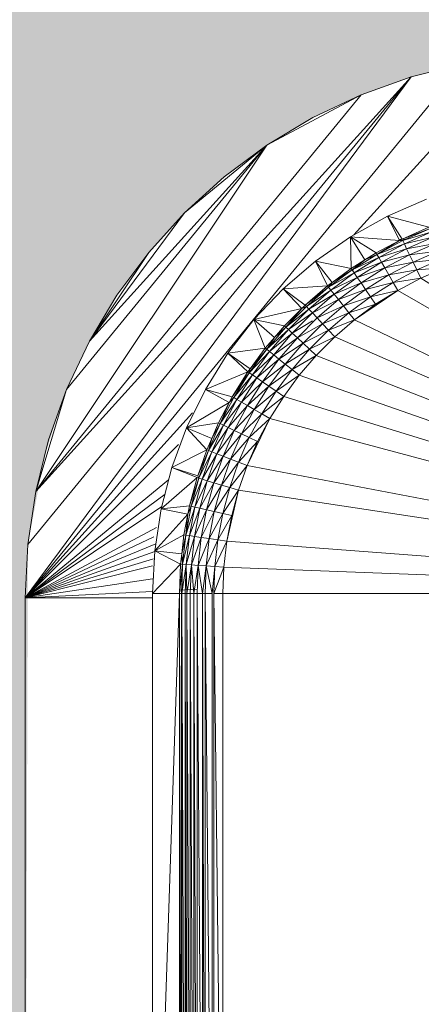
# Model space of a CAD drawing. Header units: metres. Extents: x -27.3 to 21, y -0.3 to 10.3.
# Tile 190 of 237: x 17.9489 to 17.9951, y 2.3474 to 2.4604. Entities that reach past the tile are written whole.
import ezdxf

# ---------------------------------------------------------------- set-up
doc = ezdxf.new("R2010")
doc.units = ezdxf.units.M
doc.layers.add('E-LITE-EQPM', color=7, linetype='Continuous', lineweight=5)
doc.layers.add('I-WALL', color=7, linetype='Continuous', lineweight=5)

# ---------------------------------------------------------------- blocks, each defined once
blk = doc.blocks.new('LUMINARIA TIPO TARTARUGA DE SOBREPOR - Areno _1 x LED Modul 840_ 500 lm_ 840_-2565265-FACHADA 03')
at = {"layer": 'E-LITE-EQPM'}
for p, q in [((23.21375, 2.45626), (23.19514, 2.43573)), ((23.20768, 2.45536), (23.15737, 2.39406)), ((23.20768, 2.45536), (23.20173, 2.45387)), ((23.20173, 2.45387), (23.15737, 2.39406)), ((23.20173, 2.45387), (23.15767, 2.40018)), ((23.15857, 2.40625), (23.20173, 2.45387)), ((23.20173, 2.45387), (23.19596, 2.4518)), ((23.15857, 2.40625), (23.19596, 2.4518)), ((23.18515, 2.44602), (23.19596, 2.4518)), ((23.19041, 2.44918), (23.19596, 2.4518)), ((23.18515, 2.44602), (23.19041, 2.44918)), ((23.15857, 2.40625), (23.18515, 2.44602)), ((23.16213, 2.41797), (23.18515, 2.44602)), ((23.16475, 2.42352), (23.18515, 2.44602)), ((23.17568, 2.43825), (23.18515, 2.44602)), ((23.18022, 2.44237), (23.18515, 2.44602)), ((23.17568, 2.43825), (23.18022, 2.44237)), ((23.19901, 2.43788), (23.2035, 2.4398)), ((23.16475, 2.42352), (23.17568, 2.43825)), ((23.17156, 2.43371), (23.17568, 2.43825)), ((23.19474, 2.4355), (23.19901, 2.43788)), ((23.20067, 2.43524), (23.19901, 2.43788)), ((23.20038, 2.43508), (23.19901, 2.43788)), ((23.19901, 2.43788), (23.20376, 2.43659)), ((23.19072, 2.43271), (23.19474, 2.4355)), ((23.20038, 2.43508), (23.19474, 2.4355)), ((23.19482, 2.43186), (23.19474, 2.4355)), ((23.19474, 2.4355), (23.19768, 2.43366)), ((23.19474, 2.4355), (23.19639, 2.43285)), ((23.20067, 2.43524), (23.20376, 2.43659)), ((23.20067, 2.43524), (23.20384, 2.4364)), ((23.20076, 2.43505), (23.20384, 2.4364)), ((23.20076, 2.43505), (23.20399, 2.43601)), ((23.20399, 2.43601), (23.20094, 2.43468)), ((23.20038, 2.43508), (23.19768, 2.43366)), ((23.20038, 2.43508), (23.19778, 2.43348)), ((23.20076, 2.43505), (23.19778, 2.43348)), ((23.19778, 2.43348), (23.20094, 2.43468)), ((23.20094, 2.43468), (23.19799, 2.43312)), ((23.20031, 2.43522), (23.20106, 2.43518)), ((23.20067, 2.43524), (23.20038, 2.43508)), ((23.20038, 2.43508), (23.20076, 2.43505)), ((23.20076, 2.43505), (23.20094, 2.43468)), ((23.20421, 2.43544), (23.20094, 2.43468)), ((23.2012, 2.43413), (23.20094, 2.43468)), ((23.2012, 2.43413), (23.20421, 2.43544)), ((23.2012, 2.43413), (23.2045, 2.43471)), ((23.20154, 2.43342), (23.2045, 2.43471)), ((23.16475, 2.42352), (23.17156, 2.43371)), ((23.16791, 2.42878), (23.17156, 2.43371)), ((23.19494, 2.43169), (23.19778, 2.43348)), ((23.19768, 2.43366), (23.19639, 2.43285)), ((23.19639, 2.43285), (23.19778, 2.43348)), ((23.19768, 2.43366), (23.19778, 2.43348)), ((23.19778, 2.43348), (23.19799, 2.43312)), ((23.2012, 2.43413), (23.19799, 2.43312)), ((23.2012, 2.43413), (23.1983, 2.43259)), ((23.20154, 2.43342), (23.1983, 2.43259)), ((23.20154, 2.43342), (23.19869, 2.43192)), ((23.2012, 2.43413), (23.20154, 2.43342)), ((23.20483, 2.43386), (23.20154, 2.43342)), ((23.20194, 2.4326), (23.20154, 2.43342)), ((23.20483, 2.43386), (23.20194, 2.4326)), ((23.18702, 2.42953), (23.19072, 2.43271)), ((23.19211, 2.42986), (23.19072, 2.43271)), ((23.19263, 2.43024), (23.19072, 2.43271)), ((23.19072, 2.43271), (23.19482, 2.43186)), ((23.19482, 2.43186), (23.19639, 2.43285)), ((23.19494, 2.43169), (23.19799, 2.43312)), ((23.19639, 2.43285), (23.19494, 2.43169)), ((23.19577, 2.43246), (23.19497, 2.43165)), ((23.19517, 2.43135), (23.19799, 2.43312)), ((23.19517, 2.43135), (23.1983, 2.43259)), ((23.1983, 2.43259), (23.19552, 2.43084)), ((23.1983, 2.43259), (23.19799, 2.43312)), ((23.1983, 2.43259), (23.19869, 2.43192)), ((23.20194, 2.4326), (23.19869, 2.43192)), ((23.20194, 2.4326), (23.19915, 2.43112)), ((23.2052, 2.43293), (23.20194, 2.4326)), ((23.20194, 2.4326), (23.20237, 2.4317)), ((23.2052, 2.43293), (23.20237, 2.4317)), ((23.19494, 2.43169), (23.19223, 2.4297)), ((23.19517, 2.43135), (23.19223, 2.4297)), ((23.19517, 2.43135), (23.19249, 2.42937)), ((23.19263, 2.43024), (23.19482, 2.43186)), ((23.19263, 2.43024), (23.19494, 2.43169)), ((23.19482, 2.43186), (23.19494, 2.43169)), ((23.19517, 2.43135), (23.19494, 2.43169)), ((23.19517, 2.43135), (23.19552, 2.43084)), ((23.19552, 2.43084), (23.19869, 2.43192)), ((23.19596, 2.4302), (23.19869, 2.43192)), ((23.19596, 2.4302), (23.19915, 2.43112)), ((23.19915, 2.43112), (23.19647, 2.42944)), ((23.19869, 2.43192), (23.19915, 2.43112)), ((23.19915, 2.43112), (23.20237, 2.4317)), ((23.19965, 2.43025), (23.19915, 2.43112)), ((23.19965, 2.43025), (23.20237, 2.4317)), ((23.20558, 2.43195), (23.20237, 2.4317)), ((23.20283, 2.43075), (23.20237, 2.4317)), ((23.20283, 2.43075), (23.20558, 2.43195)), ((23.18702, 2.42953), (23.19211, 2.42986)), ((23.18955, 2.42765), (23.19211, 2.42986)), ((23.19211, 2.42986), (23.19263, 2.43024)), ((23.19211, 2.42986), (23.19223, 2.4297)), ((23.19263, 2.43024), (23.19223, 2.4297)), ((23.19552, 2.43084), (23.19249, 2.42937)), ((23.19552, 2.43084), (23.19288, 2.42889)), ((23.19288, 2.42889), (23.19596, 2.4302)), ((23.19336, 2.42828), (23.19596, 2.4302)), ((23.19552, 2.43084), (23.19596, 2.4302)), ((23.19596, 2.4302), (23.19647, 2.42944)), ((23.19965, 2.43025), (23.19647, 2.42944)), ((23.19965, 2.43025), (23.19704, 2.42861)), ((23.20283, 2.43075), (23.19965, 2.43025)), ((23.20017, 2.42934), (23.19965, 2.43025)), ((23.20017, 2.42934), (23.20283, 2.43075)), ((23.26043, 2.39456), (23.20283, 2.43075)), ((23.16475, 2.42352), (23.16791, 2.42878)), ((23.18365, 2.42599), (23.18702, 2.42953)), ((23.18955, 2.42765), (23.18702, 2.42953)), ((23.18702, 2.42953), (23.18916, 2.42727)), ((23.18955, 2.42765), (23.19223, 2.4297)), ((23.19223, 2.4297), (23.18969, 2.4275)), ((23.19249, 2.42937), (23.18969, 2.4275)), ((23.19249, 2.42937), (23.18997, 2.4272)), ((23.19288, 2.42889), (23.18997, 2.4272)), ((23.19039, 2.42675), (23.19288, 2.42889)), ((23.19223, 2.4297), (23.19249, 2.42937)), ((23.19249, 2.42937), (23.19288, 2.42889)), ((23.19336, 2.42828), (23.19288, 2.42889)), ((23.19336, 2.42828), (23.19647, 2.42944)), ((23.19393, 2.42757), (23.19647, 2.42944)), ((23.20017, 2.42934), (23.19521, 2.42596)), ((23.19704, 2.42861), (23.19647, 2.42944)), ((23.20017, 2.42934), (23.19704, 2.42861)), ((23.20017, 2.42934), (23.19763, 2.42775)), ((23.20017, 2.42934), (23.26043, 2.39456)), ((23.18955, 2.42765), (23.18916, 2.42727)), ((23.18955, 2.42765), (23.18969, 2.4275)), ((23.19336, 2.42828), (23.19039, 2.42675)), ((23.19092, 2.42618), (23.19336, 2.42828)), ((23.19393, 2.42757), (23.19336, 2.42828)), ((23.19393, 2.42757), (23.19704, 2.42861)), ((23.19704, 2.42861), (23.19456, 2.42678)), ((23.19456, 2.42678), (23.19763, 2.42775)), ((23.19521, 2.42596), (23.19763, 2.42775)), ((23.19704, 2.42861), (23.19763, 2.42775)), ((23.18365, 2.42599), (23.18916, 2.42727)), ((23.18716, 2.42527), (23.18916, 2.42727)), ((23.18969, 2.4275), (23.18731, 2.42513)), ((23.18916, 2.42727), (23.18731, 2.42513)), ((23.18997, 2.4272), (23.18731, 2.42513)), ((23.18762, 2.42484), (23.18997, 2.4272)), ((23.19039, 2.42675), (23.18762, 2.42484)), ((23.19039, 2.42675), (23.18806, 2.42443)), ((23.18969, 2.4275), (23.18916, 2.42727)), ((23.18969, 2.4275), (23.18997, 2.4272)), ((23.19039, 2.42675), (23.18997, 2.4272)), ((23.19092, 2.42618), (23.19039, 2.42675)), ((23.19393, 2.42757), (23.19092, 2.42618)), ((23.19393, 2.42757), (23.19154, 2.42551)), ((23.19456, 2.42678), (23.19154, 2.42551)), ((23.19222, 2.42477), (23.19456, 2.42678)), ((23.19393, 2.42757), (23.19456, 2.42678)), ((23.19521, 2.42596), (23.19456, 2.42678)), ((23.18066, 2.42212), (23.18365, 2.42599)), ((23.18496, 2.42271), (23.18365, 2.42599)), ((23.18365, 2.42599), (23.18602, 2.42395)), ((23.18365, 2.42599), (23.18716, 2.42527)), ((23.19038, 2.42585), (23.18806, 2.42443)), ((23.19092, 2.42618), (23.18864, 2.4239)), ((23.19154, 2.42551), (23.18864, 2.4239)), ((23.1893, 2.42328), (23.19154, 2.42551)), ((23.19092, 2.42618), (23.19154, 2.42551)), ((23.19222, 2.42477), (23.19154, 2.42551)), ((23.19222, 2.42477), (23.19521, 2.42596)), ((23.19294, 2.424), (23.19521, 2.42596)), ((23.26043, 2.39456), (23.19521, 2.42596)), ((23.18731, 2.42513), (23.18512, 2.42258)), ((23.18762, 2.42484), (23.18512, 2.42258)), ((23.18762, 2.42484), (23.18544, 2.42232)), ((23.18806, 2.42443), (23.18544, 2.42232)), ((23.18806, 2.42443), (23.18592, 2.42194)), ((23.18602, 2.42395), (23.18716, 2.42527)), ((23.18602, 2.42395), (23.18731, 2.42513)), ((23.18716, 2.42527), (23.18731, 2.42513)), ((23.18762, 2.42484), (23.18731, 2.42513)), ((23.18762, 2.42484), (23.18806, 2.42443)), ((23.18806, 2.42443), (23.18864, 2.4239)), ((23.19222, 2.42477), (23.1893, 2.42328)), ((23.19222, 2.42477), (23.19004, 2.42259)), ((23.19294, 2.424), (23.19222, 2.42477)), ((23.16213, 2.41797), (23.16475, 2.42352)), ((23.18496, 2.42271), (23.18602, 2.42395)), ((23.18602, 2.42395), (23.18512, 2.42258)), ((23.18592, 2.42194), (23.18864, 2.4239)), ((23.18653, 2.42145), (23.18864, 2.4239)), ((23.1893, 2.42328), (23.18653, 2.42145)), ((23.1893, 2.42328), (23.18725, 2.42088)), ((23.1893, 2.42328), (23.18864, 2.4239)), ((23.1893, 2.42328), (23.19004, 2.42259)), ((23.19294, 2.424), (23.19004, 2.42259)), ((23.19294, 2.424), (23.19081, 2.42188)), ((23.26043, 2.39456), (23.19294, 2.424)), ((23.18066, 2.42212), (23.17807, 2.41797)), ((23.18066, 2.42212), (23.18496, 2.42271)), ((23.18066, 2.42212), (23.18295, 2.41999)), ((23.18066, 2.42212), (23.18321, 2.42034)), ((23.18312, 2.41988), (23.18512, 2.42258)), ((23.18544, 2.42232), (23.18312, 2.41988)), ((23.18321, 2.42034), (23.18496, 2.42271)), ((23.18321, 2.42034), (23.18512, 2.42258)), ((23.18544, 2.42232), (23.18347, 2.41964)), ((23.18592, 2.42194), (23.18347, 2.41964)), ((23.18397, 2.4193), (23.18592, 2.42194)), ((23.18496, 2.42271), (23.18512, 2.42258)), ((23.18544, 2.42232), (23.18512, 2.42258)), ((23.18592, 2.42194), (23.18544, 2.42232)), ((23.18592, 2.42194), (23.18653, 2.42145)), ((23.18725, 2.42088), (23.19004, 2.42259)), ((23.19004, 2.42259), (23.18803, 2.42026)), ((23.19081, 2.42188), (23.19004, 2.42259)), ((23.18397, 2.4193), (23.18653, 2.42145)), ((23.18462, 2.41886), (23.18653, 2.42145)), ((23.18725, 2.42088), (23.18462, 2.41886)), ((23.18725, 2.42088), (23.18537, 2.41834)), ((23.18725, 2.42088), (23.18653, 2.42145)), ((23.18725, 2.42088), (23.18803, 2.42026)), ((23.19081, 2.42188), (23.18803, 2.42026)), ((23.19081, 2.42188), (23.18885, 2.4196)), ((23.26043, 2.39456), (23.19081, 2.42188)), ((23.18295, 2.41999), (23.17807, 2.41797)), ((23.18295, 2.41999), (23.18116, 2.41713)), ((23.18116, 2.41713), (23.18312, 2.41988)), ((23.18312, 2.41988), (23.18133, 2.41703)), ((23.183, 2.41969), (23.18236, 2.41904)), ((23.18295, 2.41999), (23.18321, 2.42034)), ((23.18295, 2.41999), (23.18312, 2.41988)), ((23.18321, 2.42034), (23.18312, 2.41988)), ((23.18347, 2.41964), (23.18312, 2.41988)), ((23.18803, 2.42026), (23.18537, 2.41834)), ((23.18803, 2.42026), (23.1862, 2.41778)), ((23.18803, 2.42026), (23.18885, 2.4196)), ((23.18347, 2.41964), (23.18133, 2.41703)), ((23.18347, 2.41964), (23.18169, 2.41682)), ((23.18397, 2.4193), (23.18169, 2.41682)), ((23.18397, 2.4193), (23.18222, 2.41652)), ((23.18462, 2.41886), (23.18222, 2.41652)), ((23.18462, 2.41886), (23.1829, 2.41613)), ((23.18397, 2.4193), (23.18347, 2.41964)), ((23.18397, 2.4193), (23.18462, 2.41886)), ((23.18462, 2.41886), (23.18537, 2.41834)), ((23.18885, 2.4196), (23.1862, 2.41778)), ((23.18885, 2.4196), (23.18707, 2.41718)), ((23.26043, 2.39456), (23.18885, 2.4196)), ((23.15857, 2.40625), (23.16213, 2.41797)), ((23.16006, 2.4122), (23.16213, 2.41797)), ((23.17592, 2.41358), (23.17807, 2.41797)), ((23.17807, 2.41797), (23.18116, 2.41713)), ((23.17807, 2.41797), (23.1808, 2.41646)), ((23.1829, 2.41613), (23.18537, 2.41834)), ((23.18537, 2.41834), (23.18369, 2.41567)), ((23.1862, 2.41778), (23.18369, 2.41567)), ((23.1862, 2.41778), (23.18456, 2.41517)), ((23.18537, 2.41834), (23.1862, 2.41778)), ((23.1862, 2.41778), (23.18707, 2.41718)), ((23.17592, 2.41358), (23.1808, 2.41646)), ((23.1808, 2.41646), (23.17958, 2.41415)), ((23.18133, 2.41703), (23.17976, 2.41406)), ((23.18169, 2.41682), (23.17976, 2.41406)), ((23.1808, 2.41646), (23.17976, 2.41406)), ((23.18169, 2.41682), (23.18014, 2.41388)), ((23.18222, 2.41652), (23.18014, 2.41388)), ((23.18222, 2.41652), (23.18069, 2.41361)), ((23.18116, 2.41713), (23.1808, 2.41646)), ((23.1808, 2.41646), (23.18133, 2.41703)), ((23.18116, 2.41713), (23.18133, 2.41703)), ((23.18133, 2.41703), (23.18169, 2.41682)), ((23.18222, 2.41652), (23.18169, 2.41682)), ((23.1829, 2.41613), (23.18222, 2.41652)), ((23.18707, 2.41718), (23.18456, 2.41517)), ((23.18707, 2.41718), (23.18547, 2.41464)), ((23.26043, 2.39456), (23.18707, 2.41718)), ((23.1766, 2.41527), (23.15737, 2.39406)), ((23.1829, 2.41613), (23.18069, 2.41361)), ((23.1829, 2.41613), (23.18139, 2.41327)), ((23.18369, 2.41567), (23.18139, 2.41327)), ((23.18369, 2.41567), (23.18221, 2.41288)), ((23.18456, 2.41517), (23.18221, 2.41288)), ((23.1829, 2.41613), (23.18369, 2.41567)), ((23.18456, 2.41517), (23.18312, 2.41244)), ((23.18369, 2.41567), (23.18456, 2.41517)), ((23.18547, 2.41464), (23.18456, 2.41517)), ((23.17592, 2.41358), (23.17958, 2.41415)), ((23.17842, 2.41098), (23.17976, 2.41406)), ((23.1788, 2.41235), (23.17958, 2.41415)), ((23.17976, 2.41406), (23.1788, 2.41235)), ((23.17976, 2.41406), (23.17958, 2.41415)), ((23.18014, 2.41388), (23.17976, 2.41406)), ((23.18547, 2.41464), (23.18287, 2.40923)), ((23.18547, 2.41464), (23.18312, 2.41244)), ((23.18547, 2.41464), (23.18407, 2.41199)), ((23.26043, 2.39456), (23.18547, 2.41464)), ((23.17592, 2.41358), (23.17422, 2.409)), ((23.17823, 2.41105), (23.17592, 2.41358)), ((23.17592, 2.41358), (23.1788, 2.41235)), ((23.18014, 2.41388), (23.17842, 2.41098)), ((23.18014, 2.41388), (23.17881, 2.41083)), ((23.18069, 2.41361), (23.17881, 2.41083)), ((23.18069, 2.41361), (23.17938, 2.4106)), ((23.18139, 2.41327), (23.17938, 2.4106)), ((23.18139, 2.41327), (23.1801, 2.41032)), ((23.18069, 2.41361), (23.18014, 2.41388)), ((23.18139, 2.41327), (23.18069, 2.41361)), ((23.18139, 2.41327), (23.18221, 2.41288)), ((23.15857, 2.40625), (23.16006, 2.4122)), ((23.17823, 2.41105), (23.1788, 2.41235)), ((23.17842, 2.41098), (23.1788, 2.41235)), ((23.18221, 2.41288), (23.1801, 2.41032)), ((23.18221, 2.41288), (23.18095, 2.40998)), ((23.18312, 2.41244), (23.18095, 2.40998)), ((23.18312, 2.41244), (23.18189, 2.40962)), ((23.18407, 2.41199), (23.18189, 2.40962)), ((23.18312, 2.41244), (23.18221, 2.41288)), ((23.18407, 2.41199), (23.18287, 2.40923)), ((23.18312, 2.41244), (23.18407, 2.41199)), ((23.17497, 2.41166), (23.15737, 2.39406)), ((23.17823, 2.41105), (23.17422, 2.409)), ((23.17823, 2.41105), (23.17719, 2.40807)), ((23.17842, 2.41098), (23.17719, 2.40807)), ((23.17842, 2.41098), (23.17731, 2.4078)), ((23.17881, 2.41083), (23.17731, 2.4078)), ((23.17771, 2.40768), (23.17881, 2.41083)), ((23.17823, 2.41105), (23.17842, 2.41098)), ((23.17842, 2.41098), (23.17881, 2.41083)), ((23.17938, 2.4106), (23.17881, 2.41083)), ((23.17938, 2.4106), (23.17771, 2.40768)), ((23.17938, 2.4106), (23.17829, 2.4075)), ((23.1801, 2.41032), (23.17829, 2.4075)), ((23.1801, 2.41032), (23.17904, 2.40727)), ((23.18095, 2.40998), (23.17904, 2.40727)), ((23.1801, 2.41032), (23.17938, 2.4106)), ((23.18095, 2.40998), (23.17991, 2.407)), ((23.18189, 2.40962), (23.17991, 2.407)), ((23.18095, 2.40998), (23.1801, 2.41032)), ((23.18189, 2.40962), (23.18087, 2.40671)), ((23.18189, 2.40962), (23.18095, 2.40998)), ((23.18287, 2.40923), (23.18189, 2.40962)), ((23.173, 2.40427), (23.17422, 2.409)), ((23.17711, 2.40786), (23.17422, 2.409)), ((23.17422, 2.409), (23.17719, 2.40807)), ((23.18287, 2.40923), (23.18087, 2.40671)), ((23.18187, 2.4064), (23.18287, 2.40923)), ((23.26043, 2.39456), (23.18287, 2.40923)), ((23.17385, 2.40758), (23.15737, 2.39406)), ((23.17711, 2.40786), (23.173, 2.40427)), ((23.17711, 2.40786), (23.17624, 2.4046)), ((23.17624, 2.4046), (23.17731, 2.4078)), ((23.17644, 2.40456), (23.17731, 2.4078)), ((23.17771, 2.40768), (23.17644, 2.40456)), ((23.17771, 2.40768), (23.17684, 2.40447)), ((23.17829, 2.4075), (23.17684, 2.40447)), ((23.17711, 2.40786), (23.17731, 2.4078)), ((23.17719, 2.40807), (23.17731, 2.4078)), ((23.17771, 2.40768), (23.17731, 2.4078)), ((23.17829, 2.4075), (23.17744, 2.40433)), ((23.17904, 2.40727), (23.17744, 2.40433)), ((23.17829, 2.4075), (23.17771, 2.40768)), ((23.1782, 2.40416), (23.17904, 2.40727)), ((23.17829, 2.4075), (23.17904, 2.40727)), ((23.17991, 2.407), (23.17904, 2.40727)), ((23.15857, 2.40625), (23.15767, 2.40018)), ((23.17991, 2.407), (23.1782, 2.40416)), ((23.17909, 2.40395), (23.17991, 2.407)), ((23.18087, 2.40671), (23.17909, 2.40395)), ((23.18087, 2.40671), (23.17991, 2.407)), ((23.18087, 2.40671), (23.18007, 2.40373)), ((23.18187, 2.4064), (23.18007, 2.40373)), ((23.18054, 2.40054), (23.18187, 2.4064)), ((23.18187, 2.4064), (23.18087, 2.40671)), ((23.1811, 2.4035), (23.18187, 2.4064)), ((23.26043, 2.39456), (23.18187, 2.4064)), ((23.17344, 2.40597), (23.15737, 2.39406)), ((23.17307, 2.40454), (23.15737, 2.39406)), ((23.173, 2.40427), (23.17226, 2.39944)), ((23.17624, 2.4046), (23.173, 2.40427)), ((23.173, 2.40427), (23.17606, 2.40364)), ((23.17644, 2.40456), (23.17581, 2.40126)), ((23.17684, 2.40447), (23.17581, 2.40126)), ((23.17624, 2.4046), (23.17606, 2.40364)), ((23.17644, 2.40456), (23.17606, 2.40364)), ((23.17684, 2.40447), (23.17623, 2.40119)), ((23.17744, 2.40433), (23.17623, 2.40119)), ((23.17624, 2.4046), (23.17644, 2.40456)), ((23.17684, 2.40447), (23.17644, 2.40456)), ((23.17683, 2.4011), (23.17744, 2.40433)), ((23.17683, 2.4011), (23.1782, 2.40416)), ((23.17684, 2.40447), (23.17744, 2.40433)), ((23.1782, 2.40416), (23.17744, 2.40433)), ((23.1776, 2.40099), (23.1782, 2.40416)), ((23.1776, 2.40099), (23.17909, 2.40395)), ((23.17909, 2.40395), (23.1782, 2.40416)), ((23.17909, 2.40395), (23.1785, 2.40085)), ((23.17909, 2.40395), (23.18007, 2.40373)), ((23.17226, 2.39944), (23.17606, 2.40364)), ((23.17561, 2.40129), (23.17606, 2.40364)), ((23.17581, 2.40126), (23.17606, 2.40364)), ((23.18007, 2.40373), (23.1785, 2.40085)), ((23.1795, 2.4007), (23.18007, 2.40373)), ((23.1811, 2.4035), (23.1795, 2.4007)), ((23.1811, 2.4035), (23.18007, 2.40373)), ((23.18054, 2.40054), (23.1811, 2.4035)), ((23.17244, 2.40211), (23.15737, 2.39406)), ((23.17216, 2.40105), (23.15737, 2.39406)), ((23.17561, 2.40129), (23.17226, 2.39944)), ((23.17561, 2.40129), (23.17537, 2.39912)), ((23.17581, 2.40126), (23.17537, 2.39912)), ((23.17581, 2.40126), (23.17544, 2.39792)), ((23.17623, 2.40119), (23.17544, 2.39792)), ((23.17561, 2.40129), (23.17581, 2.40126)), ((23.17623, 2.40119), (23.17581, 2.40126)), ((23.17585, 2.39788), (23.17623, 2.40119)), ((23.17683, 2.4011), (23.17585, 2.39788)), ((23.17683, 2.4011), (23.17623, 2.40119)), ((23.17646, 2.39784), (23.17683, 2.4011)), ((23.17646, 2.39784), (23.1776, 2.40099)), ((23.1776, 2.40099), (23.17683, 2.4011)), ((23.17724, 2.39778), (23.1776, 2.40099)), ((23.17724, 2.39778), (23.1785, 2.40085)), ((23.1776, 2.40099), (23.1785, 2.40085)), ((23.17815, 2.39771), (23.1785, 2.40085)), ((23.17815, 2.39771), (23.1795, 2.4007)), ((23.1795, 2.4007), (23.1785, 2.40085)), ((23.17915, 2.39764), (23.1795, 2.4007)), ((23.18054, 2.40054), (23.17915, 2.39764)), ((23.18054, 2.40054), (23.1795, 2.4007)), ((23.18054, 2.40054), (23.1802, 2.39756)), ((23.18054, 2.40054), (23.26043, 2.39456)), ((23.17238, 2.40027), (23.15737, 2.39406)), ((23.15767, 2.40018), (23.15737, 2.39406)), ((23.17225, 2.39938), (23.15737, 2.39406)), ((23.17226, 2.39944), (23.17201, 2.39456)), ((23.17523, 2.39793), (23.17226, 2.39944)), ((23.17226, 2.39944), (23.17537, 2.39912)), ((23.17212, 2.39853), (23.15737, 2.39406)), ((23.17523, 2.39793), (23.17537, 2.39912)), ((23.17537, 2.39912), (23.17544, 2.39792)), ((23.17201, 2.39772), (23.15737, 2.39406)), ((23.17523, 2.39793), (23.17201, 2.39456)), ((23.17523, 2.39793), (23.17511, 2.39456)), ((23.17511, 2.39456), (23.17544, 2.39792)), ((23.17523, 2.39793), (23.17544, 2.39792)), ((23.17531, 2.39456), (23.17544, 2.39792)), ((23.17544, 2.39792), (23.17538, 2.39456)), ((23.17585, 2.39788), (23.17538, 2.39456)), ((23.17585, 2.39788), (23.17544, 2.39792)), ((23.17585, 2.39788), (23.17573, 2.39456)), ((23.17646, 2.39784), (23.17585, 2.39788)), ((23.17593, 2.39456), (23.17585, 2.39788)), ((23.17646, 2.39784), (23.17593, 2.39456)), ((23.17634, 2.39456), (23.17646, 2.39784)), ((23.17673, 2.39456), (23.17646, 2.39784)), ((23.17646, 2.39784), (23.17724, 2.39778)), ((23.17673, 2.39456), (23.17724, 2.39778)), ((23.17724, 2.39778), (23.17712, 2.39456)), ((23.17815, 2.39771), (23.17724, 2.39778)), ((23.17773, 2.39456), (23.17724, 2.39778)), ((23.17815, 2.39771), (23.17773, 2.39456)), ((23.17803, 2.39456), (23.17815, 2.39771)), ((23.17915, 2.39764), (23.17815, 2.39771)), ((23.17887, 2.39456), (23.17815, 2.39771)), ((23.17915, 2.39764), (23.17887, 2.39456)), ((23.17904, 2.39456), (23.17915, 2.39764)), ((23.1802, 2.39756), (23.17904, 2.39456)), ((23.1802, 2.39756), (23.17915, 2.39764)), ((23.1802, 2.39756), (23.18009, 2.39456)), ((23.26043, 2.39456), (23.1802, 2.39756)), ((23.15737, 2.39406), (23.17201, 2.39623)), ((23.17714, 2.39503), (23.17512, 2.39493)), ((23.17201, 2.39478), (23.15737, 2.39406)), ((23.15737, 2.30406), (23.15737, 2.39406)), ((23.17201, 2.39406), (23.15737, 2.39406)), ((23.17201, 2.39456), (23.17201, 2.30356)), ((23.17201, 2.39456), (23.17511, 2.39456)), ((23.17201, 2.30356), (23.17511, 2.39456)), ((23.17531, 2.30356), (23.17511, 2.39456)), ((23.17531, 2.39456), (23.17511, 2.39456)), ((23.17511, 2.39456), (23.17511, 2.30356)), ((23.17531, 2.30356), (23.17531, 2.39456)), ((23.17538, 2.30356), (23.17538, 2.39456)), ((23.17573, 2.39456), (23.17538, 2.39456)), ((23.17538, 2.39456), (23.17573, 2.30356)), ((23.17593, 2.30356), (23.17573, 2.39456)), ((23.17593, 2.39456), (23.17573, 2.39456)), ((23.17573, 2.39456), (23.17573, 2.30356)), ((23.17593, 2.30356), (23.17593, 2.39456)), ((23.17634, 2.39456), (23.17593, 2.39456)), ((23.17593, 2.39456), (23.17634, 2.30356)), ((23.17673, 2.39456), (23.17634, 2.39456)), ((23.17634, 2.39456), (23.17634, 2.30356)), ((23.17634, 2.39456), (23.17673, 2.30356)), ((23.17673, 2.39456), (23.17673, 2.30356)), ((23.17673, 2.39456), (23.17712, 2.30356)), ((23.17673, 2.39456), (23.17712, 2.39456)), ((23.17773, 2.39456), (23.17712, 2.39456)), ((23.17712, 2.30356), (23.17712, 2.39456)), ((23.17712, 2.39456), (23.17773, 2.30356)), ((23.17803, 2.39456), (23.17773, 2.39456)), ((23.17773, 2.39456), (23.17773, 2.30356)), ((23.17773, 2.39456), (23.17803, 2.30356)), ((23.17887, 2.39456), (23.17803, 2.39456)), ((23.17803, 2.39456), (23.17803, 2.30356)), ((23.17803, 2.39456), (23.17887, 2.30356)), ((23.17887, 2.39456), (23.17887, 2.30356)), ((23.17904, 2.30356), (23.17904, 2.39456)), ((23.18009, 2.39456), (23.17904, 2.39456)), ((23.17904, 2.39456), (23.18009, 2.30356)), ((23.26043, 2.39456), (23.18009, 2.39456)), ((23.18009, 2.39456), (23.18009, 2.30356))]:
    blk.add_line(p, q, dxfattribs=at)

msp = doc.modelspace()

# ---------------------------------------------------------------- hatches: boundary and pattern name
at = {"layer": 'I-WALL', "true_color": 0xdbcc9e}
h = msp.add_hatch(color=9, dxfattribs=at)
h.paths.add_polyline_path([(18.13663, 0.5), (19.88722, 0.5), (19.88722, 2.62), (15.96722, 2.62), (15.96722, 0.5), (18.01337, 0.5)])
h.paths.add_polyline_path([(18.01205, 2.24156), (18.00593, 2.24186), (17.99986, 2.24276), (17.99391, 2.24425), (17.98814, 2.24631), (17.98256, 2.24896), (17.97733, 2.25209), (17.9724, 2.25574), (17.96786, 2.25986), (17.96374, 2.26441), (17.96009, 2.26933), (17.95693, 2.27459), (17.95286, 2.28419), (17.95174, 2.28791), (17.95075, 2.29186), (17.94985, 2.29793), (17.94955, 2.30406), (17.94985, 2.40018), (17.95174, 2.4102), (17.95334, 2.41527), (17.95431, 2.41797), (17.95693, 2.42352), (17.96009, 2.42878), (17.96374, 2.43371), (17.96786, 2.43825), (17.9724, 2.44237), (17.97733, 2.44602), (17.98259, 2.44918), (17.98814, 2.4518), (17.99391, 2.45387), (17.99986, 2.45536), (18.00593, 2.45626), (18.01337, 2.45649), (18.01818, 2.45626), (18.02425, 2.45536), (18.0302, 2.45387), (18.03597, 2.4518), (18.04419, 2.44757), (18.04678, 2.44602), (18.0517, 2.44237), (18.05625, 2.43825), (18.06037, 2.43371), (18.06402, 2.42878), (18.06717, 2.42352), (18.07076, 2.41527), (18.07186, 2.4122), (18.07335, 2.40625), (18.07425, 2.40018), (18.07455, 2.39406), (18.07425, 2.29793), (18.07335, 2.29186), (18.07124, 2.28419), (18.0698, 2.28014), (18.06717, 2.27459), (18.06402, 2.26933), (18.06037, 2.26441), (18.05625, 2.25986), (18.0517, 2.25574), (18.04419, 2.25054), (18.04152, 2.24894), (18.03597, 2.24631), (18.0302, 2.24425), (18.02425, 2.24276), (18.01337, 2.24162)])

# ---------------------------------------------------------------- block references
at = {"layer": 'E-LITE-EQPM'}
msp.add_blockref('LUMINARIA TIPO TARTARUGA DE SOBREPOR - Areno _1 x LED Modul 840_ 500 lm_ 840_-2565265-FACHADA 03', (-5.20782, 0), dxfattribs=at)

doc.saveas('drawing.dxf')
